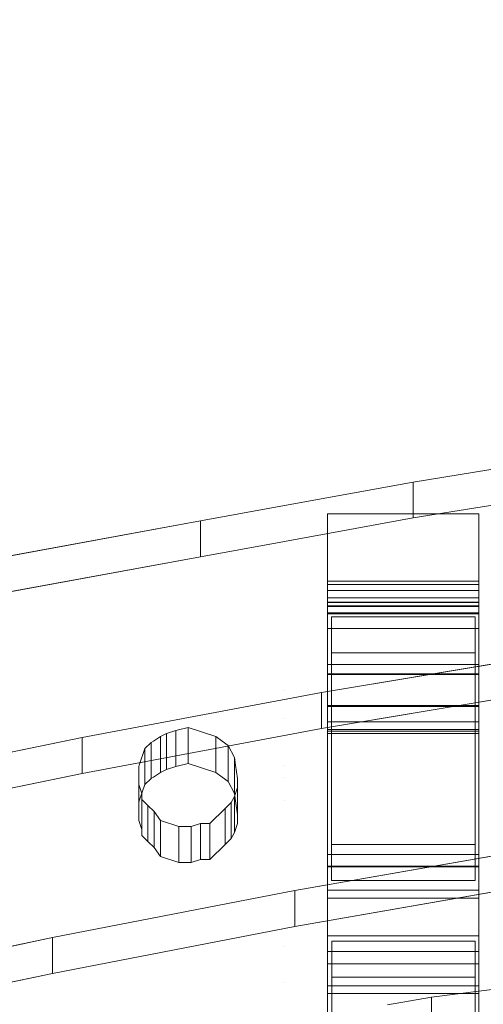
# Model space of a CAD drawing. Header units: millimetres. Extents: x -211 to 218, y -248 to 286.
# Tile 135 of 214: x -112 to -93, y 245 to 285. Entities that reach past the tile are written whole.
import ezdxf

# ---------------------------------------------------------------- set-up
doc = ezdxf.new("R2010")
doc.units = ezdxf.units.MM
doc.header["$LTSCALE"] = 25.4
doc.layers.add('None', color=7, linetype='Continuous', lineweight=9)

msp = doc.modelspace()

# ---------------------------------------------------------------- linework, layer by layer
at = {"layer": 'None', "color": 7, "linetype": 'Continuous', "lineweight": 9}
for points, invisible_edges in [([(-99.325, 140.41, -25.001), (-181.304, 284.524, -413.653), (-184.197, 284.056, -413.215)], 9), ([(-181.145, 284.523, -413.686), (-181.304, 284.524, -413.653), (-99.325, 140.41, -25.001)], 10), ([(-181.145, 284.523, -413.686), (-99.325, 140.41, -25.001), (-99.325, 145.47, -39.336)], 9), ([(-99.325, 145.47, -39.336), (-178.406, 284.507, -414.27), (-181.145, 284.523, -413.686)], 9), ([(-178.406, 284.507, -414.27), (-99.325, 145.47, -39.336), (-99.325, 146.788, -43.07)], 9), ([(-99.325, 146.788, -43.07), (-175.591, 284.007, -415.049), (-178.406, 284.507, -414.27)], 9), ([(-104.343, 137.897, -21.111), (-101.696, 138.783, -21.341), (-184.197, 284.056, -413.215), (-186.494, 283.288, -413.016)], 10), ([(-184.197, 284.056, -413.215), (-101.543, 138.834, -21.355), (-99.325, 140.41, -25.001)], 11), ([(-101.696, 138.783, -21.341), (-101.543, 138.834, -21.355), (-184.197, 284.056, -413.215)], 10), ([(-99.325, 146.788, -43.07), (-97.179, 146.238, -43.301), (-175.591, 284.007, -415.049)], 10), ([(-175.542, 283.989, -415.066), (-175.591, 284.007, -415.049), (-97.179, 146.238, -43.301)], 10), ([(-174.6, 283.644, -415.393), (-175.542, 283.989, -415.066), (-97.179, 146.238, -43.301)], 10), ([(-97.179, 146.238, -43.301), (-94.439, 145.106, -43.776), (-172.945, 283.039, -415.966), (-174.6, 283.644, -415.393)], 10), ([(-106.613, 136.705, -21.075), (-104.343, 137.897, -21.111), (-186.998, 283.119, -412.972), (-188.943, 282.097, -412.941)], 10), ([(-186.494, 283.288, -413.016), (-186.998, 283.119, -412.972), (-104.343, 137.897, -21.111)], 10), ([(-172.841, 282.978, -416.01), (-172.945, 283.039, -415.966), (-94.439, 145.106, -43.776)], 10), ([(-170.548, 281.631, -416.993), (-172.841, 282.978, -416.01), (-94.439, 145.106, -43.776)], 10), ([(-188.943, 282.097, -412.941), (-189.621, 281.741, -412.93), (-106.966, 136.519, -21.069), (-106.613, 136.705, -21.075)], 10), ([(-108.784, 135.152, -21.192), (-106.966, 136.519, -21.069), (-189.621, 281.741, -412.93), (-191.191, 280.561, -413.036)], 10), ([(-87.893, 136.409, -25.133), (-170.548, 281.631, -416.993), (-93.325, 144.482, -44.039)], 11), ([(-94.439, 145.106, -43.776), (-93.325, 144.482, -44.039), (-170.548, 281.631, -416.993)], 10), ([(-170.351, 281.46, -417.098), (-170.548, 281.631, -416.993), (-87.893, 136.409, -25.133)], 10), ([(-168.473, 279.828, -418.099), (-170.351, 281.46, -417.098), (-87.893, 136.409, -25.133), (-86.211, 134.947, -26.029)], 10), ([(-191.191, 280.561, -413.036), (-191.986, 279.963, -413.09), (-109.332, 134.741, -21.229), (-108.784, 135.152, -21.192)], 10), ([(-110.719, 133.294, -21.473), (-109.332, 134.741, -21.229), (-191.986, 279.963, -413.09), (-193.196, 278.701, -413.302)], 10), ([(-168.473, 279.828, -418.099), (-86.211, 134.947, -26.029), (-85.967, 134.735, -26.159)], 9), ([(-85.967, 134.735, -26.159), (-85.818, 134.606, -26.239), (-168.473, 279.828, -418.099)], 10), ([(-168.379, 279.708, -418.163), (-168.473, 279.828, -418.099), (-85.818, 134.606, -26.239)], 10), ([(-85.818, 134.606, -26.239), (-168.189, 279.468, -418.293), (-168.379, 279.708, -418.163)], 9), ([(-166.783, 277.683, -419.251), (-168.189, 279.468, -418.293), (-85.818, 134.606, -26.239), (-84.364, 132.76, -27.229)], 10), ([(-193.196, 278.701, -413.302), (-194.022, 277.84, -413.447), (-111.367, 132.617, -21.586), (-110.719, 133.294, -21.473)], 10), ([(-112.372, 131.149, -21.919), (-111.367, 132.617, -21.586), (-194.022, 277.84, -413.447), (-194.913, 276.537, -413.742)], 10), ([(-84.364, 132.76, -27.229), (-84.128, 132.461, -27.39), (-166.783, 277.683, -419.251)], 10), ([(-166.466, 277.072, -419.544), (-166.783, 277.683, -419.251), (-84.128, 132.461, -27.39)], 10), ([(-165.529, 275.262, -420.412), (-166.466, 277.072, -419.544), (-84.128, 132.461, -27.39), (-82.981, 130.246, -28.453)], 10), ([(-82.981, 130.246, -28.453), (-82.875, 130.04, -28.551), (-165.529, 275.262, -420.412)], 10), ([(-165.266, 274.378, -420.795), (-165.529, 275.262, -420.412), (-82.875, 130.04, -28.551), (-82.553, 128.959, -29.02)], 10), ([(-165.145, 273.967, -420.973), (-165.266, 274.378, -420.795), (-82.553, 128.959, -29.02)], 10), ([(-164.75, 272.639, -421.549), (-165.145, 273.967, -420.973), (-82.553, 128.959, -29.02), (-82.124, 127.513, -29.646)], 10), ([(-82.124, 127.513, -29.646), (-82.095, 127.417, -29.688), (-164.75, 272.639, -421.549)], 10), ([(-164.635, 271.511, -421.991), (-164.75, 272.639, -421.549), (-82.095, 127.417, -29.688)], 10), ([(-82.095, 127.417, -29.688), (-81.815, 124.67, -30.765), (-164.469, 269.893, -422.626), (-164.635, 271.511, -421.991)], 10), ([(-164.574, 268.6, -423.083), (-164.469, 269.893, -422.626), (-81.815, 124.67, -30.765)], 10), ([(-81.815, 124.67, -30.765), (-82.04, 121.885, -31.75), (-164.695, 267.107, -423.61), (-164.574, 268.6, -423.083)], 10), ([(-164.808, 266.679, -423.745), (-164.695, 267.107, -423.61), (-82.04, 121.885, -31.75)], 10), ([(-165.051, 265.763, -424.034), (-164.808, 266.679, -423.745), (-82.04, 121.885, -31.75), (-82.044, 121.871, -31.754)], 10), ([(-93.465, 260.812, 331.301), (-91.573, 266.869, 329.819), (-95.926, 266.164, 329.991)], 9), ([(-91.573, 265.443, 323.991), (-95.926, 264.738, 324.163), (-95.926, 266.164, 329.991), (-91.573, 266.869, 329.819)], 8), ([(-93.465, 260.812, 331.301), (-93.465, 259.325, 331.665), (-91.573, 259.325, 331.665), (-91.573, 266.869, 329.819)], 14), ([(-95.926, 266.164, 329.991), (-101.035, 265.229, 330.22), (-99.165, 260.812, 331.301), (-93.465, 260.812, 331.301)], 10), ([(-101.035, 265.229, 330.22), (-95.926, 266.164, 329.991), (-95.926, 264.738, 324.163), (-101.035, 263.803, 324.392)], 8), ([(-165.421, 264.366, -424.473), (-165.051, 265.763, -424.034), (-82.12, 121.584, -31.844), (-82.757, 119.179, -32.602)], 10), ([(-82.044, 121.871, -31.754), (-82.12, 121.584, -31.844), (-165.051, 265.763, -424.034)], 10), ([(-101.035, 259.325, 331.665), (-101.035, 265.229, 330.22), (-104.375, 264.618, 330.37)], 9), ([(-101.035, 263.803, 324.392), (-104.375, 263.192, 324.542), (-104.375, 264.618, 330.37), (-101.035, 265.229, 330.22)], 8), ([(-101.035, 265.229, 330.22), (-101.035, 259.325, 331.665), (-99.165, 259.325, 331.665), (-99.165, 260.812, 331.301)], 11), ([(-95.926, 264.738, 324.163), (-91.573, 265.443, 323.991), (-93.465, 259.386, 325.473)], 10), ([(-91.573, 265.443, 323.991), (-91.573, 257.899, 325.837), (-93.465, 257.899, 325.837), (-93.465, 259.386, 325.473)], 11), ([(-93.465, 259.386, 325.473), (-99.165, 259.386, 325.473), (-101.035, 263.803, 324.392), (-95.926, 264.738, 324.163)], 10), ([(-99.325, 260.926, 311.91), (-99.325, 264.897, 324.35), (-99.325, 262.223, 312.328)], 9), ([(-99.325, 260.926, 311.91), (-99.325, 256.639, 315.655), (-99.325, 258.924, 325.801), (-99.325, 264.897, 324.35)], 10), ([(-93.325, 264.897, 324.35), (-93.325, 258.924, 325.801), (-93.325, 256.639, 315.655), (-93.325, 260.926, 311.91)], 10), ([(-93.325, 262.223, 312.328), (-93.325, 264.897, 324.35), (-93.325, 260.926, 311.91)], 10), ([(-166.008, 263.091, -424.822), (-165.421, 264.366, -424.473), (-82.766, 119.144, -32.612), (-83.9, 116.682, -33.286)], 10), ([(-82.757, 119.179, -32.602), (-82.766, 119.144, -32.612), (-165.421, 264.366, -424.473)], 10), ([(-113.069, 259.325, 331.665), (-101.035, 259.325, 331.665), (-104.375, 264.618, 330.37), (-112.824, 263.072, 330.748)], 11), ([(-104.375, 263.192, 324.542), (-101.035, 263.803, 324.392), (-101.035, 257.899, 325.837)], 10), ([(-99.165, 259.386, 325.473), (-99.165, 257.899, 325.837), (-101.035, 257.899, 325.837), (-101.035, 263.803, 324.392)], 14), ([(-112.824, 261.646, 324.92), (-104.375, 263.192, 324.542), (-101.035, 257.899, 325.837), (-113.069, 257.899, 325.837)], 14), ([(-83.9, 116.682, -33.286), (-83.969, 116.532, -33.327), (-166.624, 261.754, -425.187), (-166.008, 263.091, -424.822)], 10), ([(-99.325, 262.223, 312.328), (-99.325, 262.093, 312.042), (-99.325, 261.86, 311.828), (-99.325, 261.562, 311.722)], 8), ([(-99.325, 261.562, 311.722), (-99.325, 261.247, 311.739), (-99.325, 260.966, 311.877), (-99.325, 262.223, 312.328)], 12), ([(-99.325, 260.966, 311.877), (-99.325, 260.926, 311.91), (-99.325, 262.223, 312.328)], 10), ([(-93.325, 262.223, 312.328), (-93.325, 260.966, 311.877), (-93.325, 261.247, 311.739), (-93.325, 261.562, 311.722)], 9), ([(-93.325, 262.223, 312.328), (-93.325, 260.926, 311.91), (-93.325, 260.966, 311.877)], 9), ([(-93.325, 261.562, 311.722), (-93.325, 261.86, 311.828), (-93.325, 262.093, 312.042), (-93.325, 262.223, 312.328)], 8), ([(-167.378, 260.652, -425.437), (-166.624, 261.754, -425.187), (-83.969, 116.532, -33.327)], 10), ([(-65.728, 252.548, 297.218), (-74.756, 261.658, 294.989), (-93.462, 247.933, 298.347), (-93.196, 236.504, 301.144)], 15), ([(-93.462, 247.933, 298.347), (-74.756, 261.658, 294.989), (-87.221, 259.863, 295.428)], 9), ([(-99.325, 261.224, 309.408), (-99.325, 261.38, 309.11), (-99.325, 261.4, 308.78), (-99.325, 261.388, 308.719)], 8), ([(-99.325, 261.388, 308.719), (-99.325, 256.271, 315.298), (-99.325, 261.224, 309.408)], 9), ([(-99.325, 261.388, 308.719), (-99.325, 258.551, 295.831), (-99.325, 247.525, 298.421), (-99.325, 256.271, 315.298)], 14), ([(-93.325, 261.388, 308.719), (-93.325, 261.4, 308.78), (-93.325, 261.38, 309.11), (-93.325, 261.224, 309.408)], 8), ([(-93.325, 256.271, 315.298), (-93.325, 247.525, 298.421), (-93.325, 258.551, 295.831), (-93.325, 261.388, 308.719)], 11), ([(-93.325, 261.224, 309.408), (-93.325, 256.271, 315.298), (-93.325, 261.388, 308.719)], 10), ([(-99.165, 257.899, 325.837), (-99.165, 259.386, 325.473), (-99.165, 260.812, 331.301), (-99.165, 259.325, 331.665)], 8), ([(-93.465, 259.325, 331.665), (-93.465, 260.812, 331.301), (-93.465, 259.386, 325.473), (-93.465, 257.899, 325.837)], 8), ([(-83.969, 116.532, -33.327), (-85.614, 114.128, -33.871), (-168.269, 259.35, -425.731), (-167.378, 260.652, -425.437)], 10), ([(-99.325, 249.954, 327.98), (-99.325, 251.377, 333.834), (-99.325, 260.347, 331.655), (-99.325, 258.924, 325.801)], 8), ([(-93.196, 235.078, 295.315), (-93.462, 246.507, 292.519), (-74.756, 260.232, 289.161), (-65.728, 251.122, 291.39)], 15), ([(-87.221, 258.437, 289.6), (-74.756, 260.232, 289.161), (-93.462, 246.507, 292.519)], 10), ([(-93.325, 258.924, 325.801), (-93.325, 260.347, 331.655), (-93.325, 251.377, 333.834), (-93.325, 249.954, 327.98)], 8), ([(-87.221, 259.863, 295.428), (-99.563, 257.805, 295.932), (-99.162, 247.933, 298.347), (-93.462, 247.933, 298.347)], 10), ([(-104.254, 142.35, -114.971), (-127.537, 183.258, -225.354), (-168.269, 259.35, -425.731), (-85.614, 114.128, -33.871)], 14), ([(-113.069, 258.196, 331.941), (-101.035, 258.196, 331.941), (-101.035, 259.325, 331.665), (-113.069, 259.325, 331.665)], 15), ([(-99.165, 259.325, 331.665), (-101.035, 259.325, 331.665), (-101.035, 258.196, 331.941), (-99.165, 258.196, 331.941)], 7), ([(-99.165, 256.77, 326.113), (-99.165, 257.899, 325.837), (-99.165, 259.325, 331.665), (-99.165, 258.196, 331.941)], 10), ([(-93.465, 258.196, 331.941), (-91.573, 258.196, 331.941), (-91.573, 259.325, 331.665), (-93.465, 259.325, 331.665)], 7), ([(-93.465, 258.196, 331.941), (-93.465, 259.325, 331.665), (-93.465, 257.899, 325.837), (-93.465, 256.77, 326.113)], 10), ([(-99.325, 258.924, 325.801), (-99.325, 256.342, 315.732), (-99.325, 256.183, 315.473)], 9), ([(-99.325, 256.183, 315.473), (-99.325, 247.525, 298.421), (-99.325, 258.924, 325.801)], 11), ([(-99.325, 256.639, 315.655), (-99.325, 256.342, 315.732), (-99.325, 258.924, 325.801)], 10), ([(-99.325, 258.924, 325.801), (-99.325, 247.525, 298.421), (-99.325, 249.954, 327.98)], 11), ([(-93.325, 249.954, 327.98), (-93.325, 247.525, 298.421), (-93.325, 258.924, 325.801)], 11), ([(-93.325, 258.924, 325.801), (-93.325, 247.525, 298.421), (-93.325, 256.183, 315.473)], 11), ([(-93.325, 258.924, 325.801), (-93.325, 256.342, 315.732), (-93.325, 256.639, 315.655)], 9), ([(-93.325, 256.183, 315.473), (-93.325, 256.342, 315.732), (-93.325, 258.924, 325.801)], 10), ([(-99.325, 258.551, 295.831), (-99.325, 258.523, 295.706), (-99.325, 247.525, 298.421)], 8), ([(-93.325, 247.525, 298.421), (-93.325, 258.523, 295.706), (-93.325, 258.551, 295.831)], 8), ([(-113.069, 258.196, 331.941), (-105.722, 256.174, 332.436), (-105.355, 256.293, 332.407)], 9), ([(-113.069, 258.196, 331.941), (-113.069, 255.876, 332.509), (-106.242, 255.876, 332.509), (-105.967, 256.055, 332.465)], 11), ([(-105.967, 256.055, 332.465), (-105.722, 256.174, 332.436), (-113.069, 258.196, 331.941)], 10), ([(-105.355, 256.293, 332.407), (-104.865, 256.412, 332.378), (-101.035, 258.196, 331.941), (-113.069, 258.196, 331.941)], 14), ([(-101.035, 258.196, 331.941), (-104.865, 256.412, 332.378), (-103.763, 256.055, 332.465)], 9), ([(-103.763, 256.055, 332.465), (-103.518, 255.876, 332.509), (-101.035, 255.876, 332.509), (-101.035, 258.196, 331.941)], 14), ([(-99.165, 258.196, 331.941), (-101.035, 258.196, 331.941), (-101.035, 255.876, 332.509), (-99.165, 255.876, 332.509)], 7), ([(-93.462, 246.507, 292.519), (-99.162, 246.507, 292.519), (-99.563, 256.379, 290.103), (-87.221, 258.437, 289.6)], 10), ([(-99.165, 254.45, 326.681), (-99.165, 256.77, 326.113), (-99.165, 258.196, 331.941), (-99.165, 255.876, 332.509)], 10), ([(-93.465, 255.876, 332.509), (-91.573, 255.876, 332.509), (-91.573, 258.196, 331.941), (-93.465, 258.196, 331.941)], 7), ([(-93.465, 255.876, 332.509), (-93.465, 258.196, 331.941), (-93.465, 256.77, 326.113), (-93.465, 254.45, 326.681)], 10), ([(-111.163, 112.14, -29.218), (-111.581, 112.669, -28.934), (-194.102, 257.722, -420.886), (-193.973, 257.558, -420.974)], 10), ([(-113.069, 257.899, 325.837), (-101.035, 257.899, 325.837), (-101.035, 256.77, 326.113), (-113.069, 256.77, 326.113)], 15), ([(-99.563, 257.805, 295.932), (-109.077, 256.021, 296.368), (-99.162, 247.933, 298.347)], 10), ([(-99.165, 256.77, 326.113), (-101.035, 256.77, 326.113), (-101.035, 257.899, 325.837), (-99.165, 257.899, 325.837)], 7), ([(-93.465, 257.899, 325.837), (-91.573, 257.899, 325.837), (-91.573, 256.77, 326.113), (-93.465, 256.77, 326.113)], 7), ([(-193.973, 257.558, -420.974), (-193.818, 257.362, -421.079), (-111.163, 112.14, -29.218)], 10), ([(-109.493, 110.688, -30.109), (-111.163, 112.14, -29.218), (-193.818, 257.362, -421.079), (-191.94, 255.73, -422.08)], 10), ([(-99.325, 246.159, 292.887), (-99.325, 257.285, 290.14), (-99.325, 257.256, 290.013)], 8), ([(-93.325, 257.256, 290.013), (-93.325, 257.285, 290.14), (-93.325, 246.159, 292.887)], 8), ([(-99.325, 257.256, 290.013), (-99.325, 250.913, 261.526), (-99.325, 239.89, 264.141), (-99.325, 246.159, 292.887)], 14), ([(-93.325, 246.159, 292.887), (-93.325, 239.89, 264.141), (-93.325, 250.913, 261.526), (-93.325, 257.256, 290.013)], 11), ([(-113.069, 256.77, 326.113), (-105.722, 254.748, 326.608), (-105.967, 254.629, 326.637)], 9), ([(-113.069, 256.77, 326.113), (-101.035, 256.77, 326.113), (-104.865, 254.986, 326.55), (-105.355, 254.867, 326.579)], 11), ([(-105.355, 254.867, 326.579), (-105.722, 254.748, 326.608), (-113.069, 256.77, 326.113)], 10), ([(-105.967, 254.629, 326.637), (-106.242, 254.45, 326.681), (-113.069, 254.45, 326.681), (-113.069, 256.77, 326.113)], 14), ([(-103.763, 254.629, 326.637), (-104.865, 254.986, 326.55), (-101.035, 256.77, 326.113)], 10), ([(-101.035, 256.77, 326.113), (-101.035, 254.45, 326.681), (-103.518, 254.45, 326.681), (-103.763, 254.629, 326.637)], 11), ([(-99.165, 254.45, 326.681), (-101.035, 254.45, 326.681), (-101.035, 256.77, 326.113), (-99.165, 256.77, 326.113)], 7), ([(-93.465, 256.77, 326.113), (-91.573, 256.77, 326.113), (-91.573, 254.45, 326.681), (-93.465, 254.45, 326.681)], 7), ([(-99.162, 246.507, 292.519), (-109.077, 254.595, 290.54), (-99.563, 256.379, 290.103)], 9), ([(-99.325, 247.525, 298.421), (-99.325, 256.183, 315.473), (-99.325, 256.271, 315.298)], 9), ([(-93.325, 256.271, 315.298), (-93.325, 256.183, 315.473), (-93.325, 247.525, 298.421)], 10), ([(-191.94, 255.73, -422.08), (-191.743, 255.558, -422.185), (-109.088, 110.336, -30.324), (-109.493, 110.688, -30.109)], 10), ([(-99.44, 235.481, 301.394), (-99.162, 247.933, 298.347), (-109.077, 256.021, 296.368), (-126.895, 241.297, 299.971)], 15), ([(-126.895, 241.297, 299.971), (-109.077, 256.021, 296.368), (-118.725, 254.035, 296.854), (-120.709, 253.607, 296.959)], 9), ([(-113.069, 255.876, 332.509), (-106.579, 255.579, 332.581), (-106.334, 255.817, 332.523)], 9), ([(-113.069, 255.876, 332.509), (-113.069, 254.925, 332.741), (-106.804, 254.925, 332.741), (-106.579, 255.579, 332.581)], 11), ([(-106.334, 255.817, 332.523), (-106.242, 255.876, 332.509), (-113.069, 255.876, 332.509)], 10), ([(-106.242, 255.876, 332.509), (-106.334, 255.817, 332.523), (-106.334, 254.391, 326.695), (-106.242, 254.45, 326.681)], 8), ([(-106.242, 254.45, 326.681), (-105.967, 254.629, 326.637), (-105.967, 256.055, 332.465), (-106.242, 255.876, 332.509)], 8), ([(-103.518, 255.876, 332.509), (-103.763, 256.055, 332.465), (-103.763, 254.629, 326.637), (-103.518, 254.45, 326.681)], 8), ([(-101.035, 255.876, 332.509), (-103.518, 255.876, 332.509), (-103.273, 255.698, 332.552)], 9), ([(-103.518, 254.45, 326.681), (-103.273, 254.272, 326.724), (-103.273, 255.698, 332.552), (-103.518, 255.876, 332.509)], 8), ([(-101.035, 255.876, 332.509), (-103.273, 255.698, 332.552), (-103.028, 255.222, 332.669)], 9), ([(-103.028, 255.222, 332.669), (-102.984, 254.925, 332.741), (-101.035, 254.925, 332.741), (-101.035, 255.876, 332.509)], 14), ([(-99.165, 255.876, 332.509), (-101.035, 255.876, 332.509), (-101.035, 254.925, 332.741), (-99.165, 254.925, 332.741)], 7), ([(-99.165, 255.876, 332.509), (-99.165, 254.925, 332.741), (-99.165, 253.499, 326.913), (-99.165, 254.45, 326.681)], 10), ([(-93.465, 254.925, 332.741), (-91.573, 254.925, 332.741), (-91.573, 255.876, 332.509), (-93.465, 255.876, 332.509)], 7), ([(-93.465, 254.45, 326.681), (-93.465, 253.499, 326.913), (-93.465, 254.925, 332.741), (-93.465, 255.876, 332.509)], 10), ([(-191.743, 255.558, -422.185), (-189.449, 254.212, -423.168), (-107.081, 109.158, -31.184), (-107.879, 109.626, -30.843)], 10), ([(-107.879, 109.626, -30.843), (-109.088, 110.336, -30.324), (-191.743, 255.558, -422.185)], 10), ([(-106.804, 253.499, 326.913), (-106.579, 254.153, 326.753), (-106.579, 255.579, 332.581), (-106.804, 254.925, 332.741)], 8), ([(-113.069, 254.925, 332.741), (-106.824, 254.152, 332.931), (-106.824, 254.865, 332.756)], 9), ([(-113.069, 254.925, 332.741), (-113.069, 247.729, 334.502), (-106.701, 253.557, 333.076), (-106.701, 253.795, 333.018)], 11), ([(-106.701, 253.795, 333.018), (-106.824, 254.152, 332.931), (-113.069, 254.925, 332.741)], 10), ([(-106.824, 254.865, 332.756), (-106.804, 254.925, 332.741), (-113.069, 254.925, 332.741)], 10), ([(-106.804, 254.925, 332.741), (-106.824, 254.865, 332.756), (-106.824, 253.439, 326.928), (-106.804, 253.499, 326.913)], 8), ([(-102.984, 254.925, 332.741), (-103.028, 255.222, 332.669), (-103.028, 253.796, 326.841), (-102.984, 253.499, 326.913)], 8), ([(-101.035, 247.729, 334.502), (-101.035, 254.925, 332.741), (-102.906, 254.033, 332.96), (-103.028, 253.676, 333.047)], 11), ([(-101.035, 254.925, 332.741), (-102.984, 254.925, 332.741), (-102.906, 254.389, 332.872)], 9), ([(-102.984, 253.499, 326.913), (-102.906, 252.963, 327.044), (-102.906, 254.389, 332.872), (-102.984, 254.925, 332.741)], 8), ([(-102.906, 254.389, 332.872), (-102.906, 254.033, 332.96), (-101.035, 254.925, 332.741)], 10), ([(-99.165, 251.773, 333.513), (-99.165, 254.925, 332.741), (-101.035, 254.925, 332.741), (-101.035, 247.729, 334.502)], 14), ([(-99.165, 254.925, 332.741), (-99.165, 251.773, 333.513), (-99.165, 250.347, 327.685), (-99.165, 253.499, 326.913)], 8), ([(-91.573, 247.729, 334.502), (-91.573, 254.925, 332.741), (-93.465, 254.925, 332.741), (-93.465, 251.773, 333.513)], 11), ([(-93.465, 253.499, 326.913), (-93.465, 250.347, 327.685), (-93.465, 251.773, 333.513), (-93.465, 254.925, 332.741)], 8), ([(-120.709, 252.181, 291.131), (-118.725, 252.609, 291.026), (-109.077, 254.595, 290.54), (-126.895, 239.871, 294.143)], 12), ([(-126.895, 239.871, 294.143), (-109.077, 254.595, 290.54), (-99.162, 246.507, 292.519), (-99.44, 234.055, 295.566)], 15), ([(-189.449, 254.212, -423.168), (-189.346, 254.151, -423.212), (-106.691, 108.929, -31.352), (-107.081, 109.158, -31.184)], 10), ([(-104.458, 108.111, -32.126), (-106.691, 108.929, -31.352), (-189.346, 254.151, -423.212), (-187.808, 253.588, -423.745)], 10), ([(-113.069, 254.45, 326.681), (-106.242, 254.45, 326.681), (-106.334, 254.391, 326.695)], 9), ([(-106.334, 254.391, 326.695), (-106.579, 254.153, 326.753), (-113.069, 254.45, 326.681)], 10), ([(-106.579, 254.153, 326.753), (-106.804, 253.499, 326.913), (-113.069, 253.499, 326.913), (-113.069, 254.45, 326.681)], 14), ([(-103.273, 254.272, 326.724), (-103.518, 254.45, 326.681), (-101.035, 254.45, 326.681)], 10), ([(-103.028, 253.796, 326.841), (-103.273, 254.272, 326.724), (-101.035, 254.45, 326.681)], 10), ([(-101.035, 254.45, 326.681), (-101.035, 253.499, 326.913), (-102.984, 253.499, 326.913), (-103.028, 253.796, 326.841)], 11), ([(-99.165, 253.499, 326.913), (-101.035, 253.499, 326.913), (-101.035, 254.45, 326.681), (-99.165, 254.45, 326.681)], 7), ([(-93.465, 254.45, 326.681), (-91.573, 254.45, 326.681), (-91.573, 253.499, 326.913), (-93.465, 253.499, 326.913)], 7), ([(-99.325, 116.163, -55.938), (-178.093, 253.133, -425.963), (-175.796, 253.902, -426.163)], 9), ([(-175.796, 253.902, -426.163), (-175.293, 254.07, -426.206), (-97.14, 116.758, -55.688)], 10), ([(-175.796, 253.902, -426.163), (-97.14, 116.758, -55.688), (-99.325, 116.163, -55.938)], 9), ([(-131.602, 180.348, -225.575), (-108.319, 139.44, -115.192), (-97.14, 116.758, -55.688), (-175.293, 254.07, -426.206)], 14), ([(-187.808, 253.588, -423.745), (-186.748, 253.2, -424.112), (-104.458, 108.111, -32.126)], 10), ([(-106.457, 253.319, 333.134), (-106.701, 253.557, 333.076), (-113.069, 247.729, 334.502)], 10), ([(-113.069, 253.499, 326.913), (-106.824, 252.725, 327.103), (-106.701, 252.369, 327.19)], 9), ([(-113.069, 253.499, 326.913), (-106.804, 253.499, 326.913), (-106.824, 253.439, 326.928)], 9), ([(-106.824, 253.439, 326.928), (-106.824, 252.725, 327.103), (-113.069, 253.499, 326.913)], 10), ([(-106.701, 252.369, 327.19), (-106.701, 252.131, 327.248), (-113.069, 246.303, 328.674), (-113.069, 253.499, 326.913)], 14), ([(-101.035, 247.729, 334.502), (-103.151, 253.438, 333.105), (-103.395, 253.2, 333.163)], 9), ([(-103.028, 253.676, 333.047), (-103.151, 253.438, 333.105), (-101.035, 247.729, 334.502)], 10), ([(-103.028, 252.25, 327.219), (-102.906, 252.607, 327.132), (-101.035, 253.499, 326.913), (-101.035, 246.303, 328.674)], 14), ([(-102.906, 252.963, 327.044), (-102.984, 253.499, 326.913), (-101.035, 253.499, 326.913)], 10), ([(-101.035, 253.499, 326.913), (-102.906, 252.607, 327.132), (-102.906, 252.963, 327.044)], 9), ([(-101.035, 246.303, 328.674), (-101.035, 253.499, 326.913), (-99.165, 253.499, 326.913), (-99.165, 250.347, 327.685)], 11), ([(-93.465, 250.347, 327.685), (-93.465, 253.499, 326.913), (-91.573, 253.499, 326.913), (-91.573, 246.303, 328.674)], 14), ([(-78.111, 253.606, 260.886), (-93.462, 240.356, 264.128), (-93.196, 227.166, 267.355), (-66.001, 230.77, 266.473)], 11), ([(-93.462, 240.356, 264.128), (-78.111, 253.606, 260.886), (-82.041, 253.035, 261.025), (-85.641, 252.476, 261.162)], 9), ([(-186.748, 253.2, -424.112), (-186.7, 253.183, -424.129), (-104.045, 107.96, -32.269), (-104.458, 108.111, -32.126)], 10), ([(-186.7, 253.183, -424.129), (-183.885, 252.683, -424.908), (-101.23, 107.46, -33.048), (-101.728, 107.549, -32.91)], 10), ([(-101.728, 107.549, -32.91), (-104.045, 107.96, -32.269), (-186.7, 253.183, -424.129)], 10), ([(-180.987, 252.666, -425.526), (-178.093, 253.133, -425.963), (-99.325, 114.8, -52.447)], 10), ([(-99.325, 116.163, -55.938), (-99.325, 114.8, -52.447), (-178.093, 253.133, -425.963)], 10), ([(-113.069, 247.729, 334.502), (-105.967, 252.725, 333.28), (-106.212, 253.081, 333.193), (-106.457, 253.319, 333.134)], 9), ([(-103.395, 253.2, 333.163), (-104.008, 252.606, 333.309), (-101.035, 247.729, 334.502)], 10), ([(-183.885, 252.683, -424.908), (-181.145, 252.667, -425.492), (-99.325, 109.278, -38.299)], 10), ([(-99.325, 109.278, -38.299), (-101.23, 107.46, -33.048), (-183.885, 252.683, -424.908)], 11), ([(-181.145, 252.667, -425.492), (-180.987, 252.666, -425.526), (-99.325, 109.278, -38.299)], 10), ([(-99.325, 114.8, -52.447), (-99.325, 109.278, -38.299), (-180.987, 252.666, -425.526)], 10), ([(-105.232, 252.487, 333.338), (-105.967, 252.725, 333.28), (-113.069, 247.729, 334.502)], 10), ([(-101.035, 247.729, 334.502), (-104.008, 252.606, 333.309), (-104.375, 252.606, 333.309), (-104.743, 252.487, 333.338)], 9), ([(-104.743, 252.487, 333.338), (-105.232, 252.487, 333.338), (-113.069, 247.729, 334.502), (-101.035, 247.729, 334.502)], 14), ([(-101.035, 246.303, 328.674), (-103.151, 252.012, 327.277), (-103.028, 252.25, 327.219)], 9), ([(-93.462, 240.356, 264.128), (-85.641, 252.476, 261.162), (-88.629, 252.012, 261.276)], 9), ([(-93.196, 236.504, 301.144), (-66.001, 240.214, 300.236), (-65.728, 252.548, 297.218)], 10), ([(-113.069, 246.303, 328.674), (-106.701, 252.131, 327.248), (-106.457, 251.893, 327.306)], 9), ([(-106.457, 251.893, 327.306), (-106.212, 251.655, 327.364), (-105.967, 251.299, 327.452), (-113.069, 246.303, 328.674)], 12), ([(-103.395, 251.774, 327.335), (-103.151, 252.012, 327.277), (-101.035, 246.303, 328.674)], 10), ([(-66.001, 229.344, 260.645), (-93.196, 225.74, 261.527), (-93.462, 238.93, 258.3), (-78.111, 252.18, 255.058)], 14), ([(-85.641, 251.05, 255.334), (-82.041, 251.609, 255.197), (-78.111, 252.18, 255.058), (-93.462, 238.93, 258.3)], 12), ([(-93.462, 240.356, 264.128), (-88.629, 252.012, 261.276), (-91.225, 251.584, 261.381)], 9), ([(-101.035, 246.303, 328.674), (-104.008, 251.18, 327.481), (-103.395, 251.774, 327.335)], 9), ([(-101.035, 247.729, 334.502), (-91.573, 247.729, 334.502), (-93.465, 251.773, 333.513), (-99.165, 251.773, 333.513)], 11), ([(-99.162, 240.356, 264.128), (-93.462, 240.356, 264.128), (-91.225, 251.584, 261.381), (-100.628, 249.942, 261.782)], 10), ([(-113.069, 246.303, 328.674), (-105.967, 251.299, 327.452), (-105.232, 251.061, 327.51)], 9), ([(-101.035, 246.303, 328.674), (-113.069, 246.303, 328.674), (-105.232, 251.061, 327.51), (-104.743, 251.061, 327.51)], 11), ([(-104.743, 251.061, 327.51), (-104.375, 251.18, 327.481), (-104.008, 251.18, 327.481), (-101.035, 246.303, 328.674)], 12), ([(-88.629, 250.586, 255.448), (-85.641, 251.05, 255.334), (-93.462, 238.93, 258.3)], 10), ([(-65.728, 251.122, 291.39), (-66.001, 238.788, 294.408), (-93.196, 235.078, 295.315)], 9), ([(-99.325, 250.913, 261.526), (-99.325, 250.885, 261.399), (-99.325, 239.89, 264.141)], 8), ([(-93.325, 239.89, 264.141), (-93.325, 250.885, 261.399), (-93.325, 250.913, 261.526)], 8), ([(-99.165, 250.347, 327.685), (-93.465, 250.347, 327.685), (-91.573, 246.303, 328.674), (-101.035, 246.303, 328.674)], 14), ([(-91.225, 250.158, 255.552), (-88.629, 250.586, 255.448), (-93.462, 238.93, 258.3)], 10), ([(-100.628, 249.942, 261.782), (-110.253, 248.075, 262.239), (-99.162, 240.356, 264.128)], 10), ([(-100.628, 248.516, 255.954), (-91.225, 250.158, 255.552), (-93.462, 238.93, 258.3), (-99.162, 238.93, 258.3)], 10), ([(-99.325, 243.962, 329.436), (-99.325, 249.954, 327.98), (-99.325, 247.525, 298.421), (-99.325, 246.159, 292.887)], 10), ([(-93.325, 246.159, 292.887), (-93.325, 249.954, 327.98), (-93.325, 243.962, 329.436), (-93.325, 239.89, 264.141)], 13), ([(-93.325, 249.954, 327.98), (-93.325, 246.159, 292.887), (-93.325, 247.525, 298.421)], 9), ([(-99.325, 238.511, 258.61), (-99.325, 249.645, 255.834), (-99.325, 248.146, 249.106)], 8), ([(-93.325, 248.146, 249.106), (-93.325, 249.645, 255.834), (-93.325, 238.511, 258.61)], 8), ([(-99.162, 238.93, 258.3), (-110.253, 246.649, 256.411), (-100.628, 248.516, 255.954)], 9), ([(-99.44, 226.167, 267.6), (-99.162, 240.356, 264.128), (-110.253, 248.075, 262.239), (-126.895, 233.577, 265.786)], 15), ([(-126.895, 233.577, 265.786), (-110.253, 248.075, 262.239), (-120.085, 246.005, 262.745)], 9), ([(-99.44, 235.481, 301.394), (-99.162, 235.527, 301.383), (-99.162, 247.933, 298.347)], 8), ([(-99.325, 248.146, 249.106), (-99.325, 247.038, 244.13), (-99.325, 238.511, 258.61)], 10), ([(-93.462, 247.933, 298.347), (-93.462, 236.46, 301.154), (-93.196, 236.504, 301.144)], 8), ([(-93.325, 238.511, 258.61), (-93.325, 247.038, 244.13), (-93.325, 248.146, 249.106)], 9), ([(-113.069, 245.41, 335.07), (-101.035, 245.41, 335.07), (-101.035, 247.729, 334.502), (-113.069, 247.729, 334.502)], 15), ([(-91.573, 247.729, 334.502), (-101.035, 247.729, 334.502), (-95.192, 245.707, 334.997), (-92.376, 246.064, 334.909)], 11), ([(-101.035, 247.729, 334.502), (-101.035, 245.41, 335.07), (-96.952, 245.41, 335.07), (-95.192, 245.707, 334.997)], 11), ([(-93.196, 217.791, 233.574), (-66.001, 221.287, 232.718), (-67.36, 247.537, 226.295), (-93.462, 232.658, 229.936)], 14), ([(-93.462, 232.658, 229.936), (-67.36, 247.537, 226.295), (-89.878, 244.182, 227.116)], 9), ([(-99.325, 247.038, 244.13), (-99.325, 245.854, 238.82), (-99.325, 232.243, 229.828), (-99.325, 238.511, 258.61)], 14), ([(-93.325, 238.511, 258.61), (-93.325, 232.243, 229.828), (-93.325, 245.854, 238.82), (-93.325, 247.038, 244.13)], 11), ([(-120.085, 244.579, 256.917), (-110.253, 246.649, 256.411), (-126.895, 232.151, 259.958)], 10), ([(-126.895, 232.151, 259.958), (-110.253, 246.649, 256.411), (-99.162, 238.93, 258.3), (-99.44, 224.741, 261.771)], 15), ([(-99.162, 246.507, 292.519), (-99.162, 234.101, 295.555), (-99.44, 234.055, 295.566)], 8), ([(-93.196, 235.078, 295.315), (-93.462, 235.034, 295.326), (-93.462, 246.507, 292.519)], 8), ([(-113.069, 246.303, 328.674), (-101.035, 246.303, 328.674), (-101.035, 243.984, 329.242), (-113.069, 243.984, 329.242)], 15), ([(-92.376, 244.638, 329.081), (-95.192, 244.281, 329.169), (-101.035, 246.303, 328.674), (-91.573, 246.303, 328.674)], 14), ([(-95.192, 244.281, 329.169), (-96.952, 243.984, 329.242), (-101.035, 243.984, 329.242), (-101.035, 246.303, 328.674)], 14), ([(-99.325, 246.159, 292.887), (-99.325, 239.89, 264.141), (-99.325, 243.962, 329.436)], 11), ([(-99.325, 245.854, 238.82), (-99.325, 244.746, 233.844), (-99.325, 232.243, 229.828)], 10), ([(-96.952, 243.984, 329.242), (-95.192, 244.281, 329.169), (-95.192, 245.707, 334.997), (-96.952, 245.41, 335.07)], 8), ([(-93.325, 232.243, 229.828), (-93.325, 244.746, 233.844), (-93.325, 245.854, 238.82)], 9)]:
    msp.add_3dface(points, dxfattribs=dict(at, invisible_edges=invisible_edges))
for points in [[(-99.325, 264.897, 324.35), (-93.325, 264.897, 324.35), (-93.325, 262.223, 312.328), (-99.325, 262.223, 312.328)], [(-99.325, 258.924, 325.801), (-93.325, 258.924, 325.801), (-93.325, 264.897, 324.35), (-99.325, 264.897, 324.35)], [(-104.375, 264.618, 330.37), (-104.375, 263.192, 324.542), (-112.824, 261.646, 324.92), (-112.824, 263.072, 330.748)], [(-99.325, 262.223, 312.328), (-93.325, 262.223, 312.328), (-93.325, 262.093, 312.042), (-99.325, 262.093, 312.042)], [(-99.325, 262.093, 312.042), (-93.325, 262.093, 312.042), (-93.325, 261.86, 311.828), (-99.325, 261.86, 311.828)], [(-99.325, 261.86, 311.828), (-93.325, 261.86, 311.828), (-93.325, 261.562, 311.722), (-99.325, 261.562, 311.722)], [(-99.325, 261.562, 311.722), (-93.325, 261.562, 311.722), (-93.325, 261.247, 311.739), (-99.325, 261.247, 311.739)], [(-99.325, 261.4, 308.78), (-93.325, 261.4, 308.78), (-93.325, 261.388, 308.719), (-99.325, 261.388, 308.719)], [(-99.325, 261.38, 309.11), (-93.325, 261.38, 309.11), (-93.325, 261.4, 308.78), (-99.325, 261.4, 308.78)], [(-99.325, 261.388, 308.719), (-93.325, 261.388, 308.719), (-93.325, 258.551, 295.831), (-99.325, 258.551, 295.831)], [(-99.325, 261.224, 309.408), (-93.325, 261.224, 309.408), (-93.325, 261.38, 309.11), (-99.325, 261.38, 309.11)], [(-99.325, 261.247, 311.739), (-93.325, 261.247, 311.739), (-93.325, 260.966, 311.877), (-99.325, 260.966, 311.877)], [(-99.325, 256.271, 315.298), (-93.325, 256.271, 315.298), (-93.325, 261.224, 309.408), (-99.325, 261.224, 309.408)], [(-99.325, 260.966, 311.877), (-93.325, 260.966, 311.877), (-93.325, 260.926, 311.91), (-99.325, 260.926, 311.91)], [(-99.325, 260.926, 311.91), (-93.325, 260.926, 311.91), (-93.325, 256.639, 315.655), (-99.325, 256.639, 315.655)], [(-99.165, 260.812, 331.301), (-99.165, 259.386, 325.473), (-93.465, 259.386, 325.473), (-93.465, 260.812, 331.301)], [(-99.325, 260.347, 331.655), (-93.325, 260.347, 331.655), (-93.325, 258.924, 325.801), (-99.325, 258.924, 325.801)], [(-99.325, 251.377, 333.834), (-93.325, 251.377, 333.834), (-93.325, 260.347, 331.655), (-99.325, 260.347, 331.655)], [(-87.221, 259.863, 295.428), (-87.221, 258.437, 289.6), (-99.563, 256.379, 290.103), (-99.563, 257.805, 295.932)], [(-99.325, 258.551, 295.831), (-93.325, 258.551, 295.831), (-93.325, 258.523, 295.706), (-99.325, 258.523, 295.706)], [(-99.325, 258.523, 295.706), (-93.325, 258.523, 295.706), (-93.325, 247.525, 298.421), (-99.325, 247.525, 298.421)], [(-99.563, 257.805, 295.932), (-99.563, 256.379, 290.103), (-109.077, 254.595, 290.54), (-109.077, 256.021, 296.368)], [(-99.325, 257.285, 290.14), (-93.325, 257.285, 290.14), (-93.325, 257.256, 290.013), (-99.325, 257.256, 290.013)], [(-99.325, 246.159, 292.887), (-93.325, 246.159, 292.887), (-93.325, 257.285, 290.14), (-99.325, 257.285, 290.14)], [(-99.325, 257.256, 290.013), (-93.325, 257.256, 290.013), (-93.325, 250.913, 261.526), (-99.325, 250.913, 261.526)], [(-99.325, 256.639, 315.655), (-93.325, 256.639, 315.655), (-93.325, 256.342, 315.732), (-99.325, 256.342, 315.732)], [(-105.967, 256.055, 332.465), (-105.967, 254.629, 326.637), (-105.722, 254.748, 326.608), (-105.722, 256.174, 332.436)], [(-105.722, 256.174, 332.436), (-105.722, 254.748, 326.608), (-105.355, 254.867, 326.579), (-105.355, 256.293, 332.407)], [(-105.355, 256.293, 332.407), (-105.355, 254.867, 326.579), (-104.865, 254.986, 326.55), (-104.865, 256.412, 332.378)], [(-104.865, 256.412, 332.378), (-104.865, 254.986, 326.55), (-103.763, 254.629, 326.637), (-103.763, 256.055, 332.465)], [(-99.325, 256.342, 315.732), (-93.325, 256.342, 315.732), (-93.325, 256.183, 315.473), (-99.325, 256.183, 315.473)], [(-99.325, 256.183, 315.473), (-93.325, 256.183, 315.473), (-93.325, 256.271, 315.298), (-99.325, 256.271, 315.298)], [(-109.077, 256.021, 296.368), (-109.077, 254.595, 290.54), (-118.725, 252.609, 291.026), (-118.725, 254.035, 296.854)], [(-106.579, 255.579, 332.581), (-106.579, 254.153, 326.753), (-106.334, 254.391, 326.695), (-106.334, 255.817, 332.523)], [(-103.273, 255.698, 332.552), (-103.273, 254.272, 326.724), (-103.028, 253.796, 326.841), (-103.028, 255.222, 332.669)], [(-106.824, 254.152, 332.931), (-106.824, 252.725, 327.103), (-106.824, 253.439, 326.928), (-106.824, 254.865, 332.756)], [(-106.701, 253.795, 333.018), (-106.701, 252.369, 327.19), (-106.824, 252.725, 327.103), (-106.824, 254.152, 332.931)], [(-102.906, 254.389, 332.872), (-102.906, 252.963, 327.044), (-102.906, 252.607, 327.132), (-102.906, 254.033, 332.96)], [(-106.701, 253.557, 333.076), (-106.701, 252.131, 327.248), (-106.701, 252.369, 327.19), (-106.701, 253.795, 333.018)], [(-102.906, 254.033, 332.96), (-102.906, 252.607, 327.132), (-103.028, 252.25, 327.219), (-103.028, 253.676, 333.047)], [(-106.457, 253.319, 333.134), (-106.457, 251.893, 327.306), (-106.701, 252.131, 327.248), (-106.701, 253.557, 333.076)], [(-103.151, 253.438, 333.105), (-103.151, 252.012, 327.277), (-103.395, 251.774, 327.335), (-103.395, 253.2, 333.163)], [(-103.028, 253.676, 333.047), (-103.028, 252.25, 327.219), (-103.151, 252.012, 327.277), (-103.151, 253.438, 333.105)], [(-106.212, 253.081, 333.193), (-106.212, 251.655, 327.364), (-106.457, 251.893, 327.306), (-106.457, 253.319, 333.134)], [(-105.967, 252.725, 333.28), (-105.967, 251.299, 327.452), (-106.212, 251.655, 327.364), (-106.212, 253.081, 333.193)], [(-103.395, 253.2, 333.163), (-103.395, 251.774, 327.335), (-104.008, 251.18, 327.481), (-104.008, 252.606, 333.309)], [(-105.232, 252.487, 333.338), (-105.232, 251.061, 327.51), (-105.967, 251.299, 327.452), (-105.967, 252.725, 333.28)], [(-104.375, 252.606, 333.309), (-104.375, 251.18, 327.481), (-104.743, 251.061, 327.51), (-104.743, 252.487, 333.338)], [(-104.008, 252.606, 333.309), (-104.008, 251.18, 327.481), (-104.375, 251.18, 327.481), (-104.375, 252.606, 333.309)], [(-104.743, 252.487, 333.338), (-104.743, 251.061, 327.51), (-105.232, 251.061, 327.51), (-105.232, 252.487, 333.338)], [(-91.225, 251.584, 261.381), (-91.225, 250.158, 255.552), (-100.628, 248.516, 255.954), (-100.628, 249.942, 261.782)], [(-93.465, 251.773, 333.513), (-93.465, 250.347, 327.685), (-99.165, 250.347, 327.685), (-99.165, 251.773, 333.513)], [(-99.325, 249.954, 327.98), (-93.325, 249.954, 327.98), (-93.325, 251.377, 333.834), (-99.325, 251.377, 333.834)], [(-99.325, 250.913, 261.526), (-93.325, 250.913, 261.526), (-93.325, 250.885, 261.399), (-99.325, 250.885, 261.399)], [(-99.325, 250.885, 261.399), (-93.325, 250.885, 261.399), (-93.325, 239.89, 264.141), (-99.325, 239.89, 264.141)], [(-100.628, 249.942, 261.782), (-100.628, 248.516, 255.954), (-110.253, 246.649, 256.411), (-110.253, 248.075, 262.239)], [(-99.325, 243.962, 329.436), (-93.325, 243.962, 329.436), (-93.325, 249.954, 327.98), (-99.325, 249.954, 327.98)], [(-99.325, 249.645, 255.834), (-93.325, 249.645, 255.834), (-93.325, 248.146, 249.106), (-99.325, 248.146, 249.106)], [(-99.325, 238.511, 258.61), (-93.325, 238.511, 258.61), (-93.325, 249.645, 255.834), (-99.325, 249.645, 255.834)], [(-110.253, 248.075, 262.239), (-110.253, 246.649, 256.411), (-120.085, 244.579, 256.917), (-120.085, 246.005, 262.745)], [(-99.325, 248.146, 249.106), (-93.325, 248.146, 249.106), (-93.325, 247.038, 244.13), (-99.325, 247.038, 244.13)], [(-99.162, 235.527, 301.383), (-99.162, 234.101, 295.555), (-99.162, 246.507, 292.519), (-99.162, 247.933, 298.347)], [(-99.162, 247.933, 298.347), (-99.162, 246.507, 292.519), (-93.462, 246.507, 292.519), (-93.462, 247.933, 298.347)], [(-93.462, 247.933, 298.347), (-93.462, 246.507, 292.519), (-93.462, 235.034, 295.326), (-93.462, 236.46, 301.154)], [(-99.325, 247.525, 298.421), (-93.325, 247.525, 298.421), (-93.325, 246.159, 292.887), (-99.325, 246.159, 292.887)], [(-99.325, 247.038, 244.13), (-93.325, 247.038, 244.13), (-93.325, 245.854, 238.82), (-99.325, 245.854, 238.82)], [(-95.192, 245.707, 334.997), (-95.192, 244.281, 329.169), (-92.376, 244.638, 329.081), (-92.376, 246.064, 334.909)], [(-99.325, 245.854, 238.82), (-93.325, 245.854, 238.82), (-93.325, 244.746, 233.844), (-99.325, 244.746, 233.844)]]:
    msp.add_3dface(points, dxfattribs=at)

doc.saveas('drawing.dxf')
